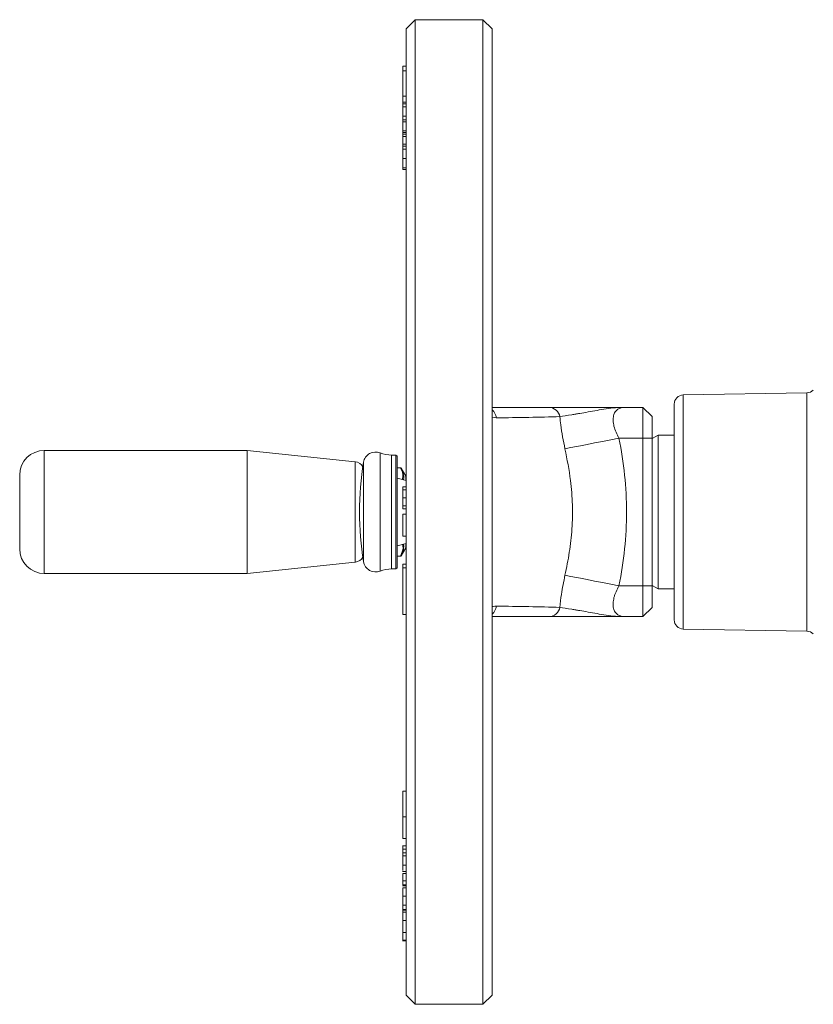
# Model space of a CAD drawing. Header units: millimetres. Extents: x 38 to 1003, y -143 to 975.
# Tile 1 of 28: x 38 to 167, y -118 to 42. Entities that reach past the tile are written whole.
import ezdxf

# ---------------------------------------------------------------- set-up
doc = ezdxf.new("R2010")
doc.units = ezdxf.units.MM

msp = doc.modelspace()

# ---------------------------------------------------------------- linework, layer by layer
at = {"color": 7, "linetype": 'Continuous', "lineweight": 15}
for p, q in [((102.07, 41.92), (100.57, 40.42)), ((113.07, 41.92), (102.07, 41.92)), ((102.07, 41.92), (102.07, -118.08)), ((114.57, 40.42), (113.07, 41.92)), ((113.07, -118.08), (113.07, 41.92)), ((100.57, -116.58), (100.57, 40.42)), ((114.57, 40.42), (114.57, -116.58)), ((100.07, 33.58), (100.07, 34.34)), ((100.07, 34.34), (100.57, 34.34)), ((100.07, 29.51), (100.07, 33.58)), ((100.07, 33.58), (100.57, 33.58)), ((100.07, 29.51), (100.57, 29.51)), ((100.07, 29.51), (100.07, 28.54)), ((100.07, 28.54), (100.57, 28.54)), ((100.07, 28.54), (100.07, 28.22)), ((100.07, 28.22), (100.57, 28.22)), ((100.07, 28.22), (100.07, 27.76)), ((100.07, 27.76), (100.57, 27.76)), ((100.07, 27.76), (100.07, 26.26)), ((100.07, 26.26), (100.57, 26.26)), ((100.07, 26.26), (100.07, 25.62)), ((100.07, 25.62), (100.07, 25.32)), ((100.07, 25.62), (100.57, 25.62)), ((100.07, 25.32), (100.57, 25.32)), ((100.07, 25.32), (100.07, 23.88)), ((100.07, 23.88), (100.57, 23.88)), ((100.07, 23.88), (100.07, 23.59)), ((100.07, 23.59), (100.57, 23.59)), ((100.07, 23.59), (100.07, 23.29)), ((100.07, 23.29), (100.57, 23.29)), ((100.07, 23.29), (100.07, 22.94)), ((100.07, 22.94), (100.57, 22.94)), ((100.07, 22.94), (100.07, 21.68)), ((100.07, 21.68), (100.57, 21.68)), ((100.07, 21.68), (100.07, 21.38)), ((100.07, 21.38), (100.57, 21.38)), ((100.07, 21.38), (100.07, 21.34)), ((100.07, 21.34), (100.07, 20.88)), ((100.07, 21.34), (100.57, 21.34)), ((100.07, 20.88), (100.57, 20.88)), ((100.07, 20.88), (100.07, 19.38)), ((100.07, 19.38), (100.57, 19.38)), ((100.07, 19.38), (100.07, 17.85)), ((100.07, 17.85), (100.57, 17.85)), ((100.07, 17.85), (100.07, 17.56)), ((100.07, 17.56), (100.57, 17.56)), ((165.75, -18.71), (145.64, -19.06)), ((144.17, -20.56), (144.17, -55.61)), ((126.65, -21.08), (126.65, -21.08)), ((136.2, -21.08), (139.07, -21.08)), ((139.07, -26.08), (139.07, -21.08)), ((140.57, -22.58), (139.07, -21.08)), ((140.57, -22.58), (140.57, -26.08)), ((141.57, -25.58), (140.57, -26.16)), ((144.17, -25.58), (141.57, -25.58)), ((141.57, -25.58), (141.57, -50.58)), ((139.07, -26.08), (135.19, -26.08)), ((139.07, -26.08), (140.57, -26.08)), ((139.07, -50.08), (139.07, -26.08)), ((140.57, -26.08), (140.57, -50.08)), ((74.74, -28.08), (41.77, -28.08)), ((92.33, -29.93), (74.74, -28.08)), ((74.74, -28.08), (74.74, -48.08)), ((98.91, -28.83), (98.23, -28.83)), ((99.11, -29.03), (98.91, -28.83)), ((98.91, -45.59), (98.91, -28.83)), ((99.11, -29.03), (99.11, -45.42)), ((99.67, -30.88), (99.11, -30.88)), ((99.67, -30.9), (99.67, -30.92)), ((100.55, -32.25), (99.8, -30.96)), ((37.77, -32.08), (37.77, -44.08)), ((100.57, -32.98), (99.11, -32.59)), ((100.07, -34), (100.57, -34)), ((100.07, -34.48), (100.57, -34.48)), ((100.07, -35.79), (100.57, -35.79)), ((100.07, -37.1), (100.57, -37.1)), ((100.07, -37.58), (100.57, -37.58)), ((100.07, -38.46), (100.07, -42.03)), ((100.07, -38.46), (100.57, -38.46)), ((99.11, -43.57), (100.57, -43.18)), ((100.07, -42.03), (100.57, -42.03)), ((99.8, -45.21), (100.55, -43.92)), ((74.74, -48.08), (92.33, -46.23)), ((98.91, -47.33), (98.91, -45.59)), ((99.11, -45.28), (99.67, -45.28)), ((99.11, -45.42), (99.11, -47.13)), ((99.67, -45.24), (99.67, -45.26)), ((98.23, -47.33), (98.91, -47.33)), ((98.91, -47.33), (99.11, -47.13)), ((100.07, -46.55), (100.57, -46.55)), ((100.07, -47.16), (100.07, -46.55)), ((100.07, -47.16), (100.57, -47.16)), ((100.07, -54.74), (100.07, -47.16)), ((41.77, -48.08), (74.74, -48.08)), ((135.19, -50.08), (139.07, -50.08)), ((139.07, -50.08), (140.57, -50.08)), ((139.07, -55.08), (139.07, -50.08)), ((140.57, -50.01), (141.57, -50.58)), ((140.57, -50.08), (140.57, -53.58)), ((141.57, -50.58), (144.17, -50.58)), ((139.07, -55.08), (140.57, -53.58)), ((100.07, -54.74), (100.57, -54.74)), ((126.65, -55.08), (126.65, -55.08)), ((139.07, -55.08), (136.2, -55.08)), ((145.64, -57.11), (165.75, -57.46)), ((100.07, -87.63), (100.07, -83.43)), ((100.07, -83.43), (100.57, -83.43)), ((100.07, -87.63), (100.57, -87.63)), ((100.07, -91.16), (100.07, -87.63)), ((100.07, -91.16), (100.57, -91.16)), ((100.57, -92.32), (100, -92.32)), ((100.07, -92.87), (100.57, -92.87)), ((100.07, -92.87), (100.07, -93.45)), ((100.07, -93.45), (100.07, -93.96)), ((100.07, -93.45), (100.57, -93.45)), ((100.07, -93.96), (100.57, -93.96)), ((100.07, -93.96), (100.07, -95.48)), ((100.07, -95.48), (100.57, -95.48)), ((100.07, -95.48), (100.07, -96.34)), ((100.57, -96.48), (100, -96.48)), ((100.07, -96.82), (100.57, -96.82)), ((100.57, -98.84), (100, -98.84)), ((100.07, -98.01), (100.57, -98.01)), ((100.07, -98.01), (100.07, -98.67)), ((100.07, -98.67), (100.57, -98.67)), ((100.07, -99.17), (100.57, -99.17)), ((100.07, -99.34), (100.07, -99.55)), ((100.07, -100.52), (100.57, -100.52)), ((100.07, -100.53), (100.07, -101.99)), ((100.07, -100.53), (100.57, -100.53)), ((100, -101.4), (100.07, -101.4)), ((100.07, -101.99), (100.57, -101.99)), ((100.07, -101.99), (100.07, -102.66)), ((100, -103.77), (100.07, -103.77)), ((100.07, -102.7), (100.57, -102.7)), ((100.07, -102.8), (100.57, -102.8)), ((100.07, -103.13), (100.57, -103.13)), ((100.07, -104.47), (100.57, -104.47)), ((100.07, -106.4), (100.57, -106.4)), ((100, -107.75), (100.57, -107.75)), ((100.07, -107.68), (100.57, -107.68)), ((100.57, -116.58), (102.07, -118.08)), ((113.07, -118.08), (114.57, -116.58)), ((102.07, -118.08), (113.07, -118.08))]:
    msp.add_line(p, q, dxfattribs=at)
at = {"color": 8, "linetype": 'Continuous', "lineweight": 15}
for p, q in [((145.64, -19.06), (145.64, -57.11)), ((165.75, -57.46), (165.75, -18.71)), ((115.25, -22.78), (114.57, -22.67)), ((41.77, -28.08), (41.77, -48.08)), ((96.38, -28.48), (96.38, -45.88)), ((92.33, -29.93), (92.33, -46.23)), ((93.66, -30.01), (93.66, -44.63)), ((98.23, -28.83), (98.23, -45.59)), ((99.11, -30.9), (99.67, -30.9)), ((99.67, -30.92), (99.11, -30.92)), ((99.67, -30.9), (99.67, -30.88)), ((99.8, -30.96), (99.8, -30.98)), ((100.55, -32.98), (100.55, -32.25)), ((100.55, -43.92), (100.55, -43.19)), ((93.66, -44.63), (93.66, -46.16)), ((96.38, -45.88), (96.38, -47.69)), ((98.23, -45.59), (98.23, -47.33)), ((99.11, -45.24), (99.67, -45.24)), ((99.67, -45.26), (99.11, -45.26)), ((99.67, -45.28), (99.67, -45.26)), ((99.8, -45.19), (99.8, -45.21))]:
    msp.add_line(p, q, dxfattribs=at)
at = {"color": 7, "linetype": 'Continuous', "lineweight": 15, "flags": 128}
for points in [[(135.19, -26.08), (133.84, -26.35), (132.51, -26.61), (131.23, -26.86), (130.03, -27.1), (128.92, -27.31), (127.94, -27.51), (127.1, -27.67), (126.41, -27.81)], [(135.19, -50.08), (133.84, -49.82), (132.51, -49.56), (131.23, -49.3), (130.03, -49.07), (128.92, -48.85), (127.94, -48.66), (127.1, -48.49), (126.41, -48.36)]]:
    msp.add_lwpolyline(points, dxfattribs=at)
at = {"color": 7, "linetype": 'Continuous', "lineweight": 15}
for centre, radius, start, end in [((145.67, -20.56), 1.5, 91, 180), ((165.72, -17.21), 1.5, 271, 315), ((123.76, -22.94), 1.86, 10.8447, 87.9445), ((41.77, -32.08), 4, 90, 180), ((95.64, -30.33), 2, 68.2132, 170.7084), ((98.23, -23.83), 5, 248.2132, 270), ((92.17, -31.52), 1.6, 30.0611, 84), ((143.01, -38.08), 50, 170.7084, 189.2916), ((99.67, -31.03), 0.15, 30, 90), ((99.67, -31.05), 0.15, 30.1114, 90.0276), ((99.69, -31.05), 0.13, 34.0803, 99.9428), ((100.42, -32.32), 0.15, 0, 30), ((41.77, -44.08), 4, 180, 270), ((100.42, -43.84), 0.15, 330, 0), ((92.17, -44.64), 1.6, 276, 329.9389), ((95.64, -45.83), 2, 189.2916, 291.7868), ((99.69, -45.12), 0.13, 260.0537, 325.9232), ((99.67, -45.11), 0.15, 269.9752, 329.8883), ((99.67, -45.13), 0.15, 270, 330), ((98.23, -52.33), 5, 90, 111.7868), ((123.76, -53.23), 1.86, 272.0555, 349.1553), ((145.67, -55.61), 1.5, 180, 269), ((165.72, -58.96), 1.5, 45, 89)]:
    msp.add_arc(centre, radius, start, end, dxfattribs=at)
at = {"color": 8, "linetype": 'Continuous', "lineweight": 15}
for centre, start, end in [((113.23, -23.03), 6.7805, 49.0367), ((113.23, -53.14), 310.9634, 353.2195)]:
    msp.add_arc(centre, 2.04, start, end, dxfattribs=at)
at = {"color": 7, "linetype": 'Continuous', "lineweight": 15}
for points, knots in [([(114.57, -21.08), (115.98, -21.08), (119.15, -21.08), (122.15, -21.08), (123.82, -21.08)], [0, 0, 0, 0, 0.443416, 1, 1, 1, 1]), ([(123.82, -21.08), (124.38, -21.08), (125.1, -21.08), (126.4, -21.08), (126.88, -21.08), (127.87, -21.08), (128.39, -21.08), (129.48, -21.08), (130.05, -21.08), (131.23, -21.08), (131.83, -21.08), (133.05, -21.08), (133.68, -21.08), (134.62, -21.08), (134.93, -21.08), (135.41, -21.08), (135.57, -21.08), (135.88, -21.08), (136.05, -21.08), (136.2, -21.08)], [0, 0, 0, 0, 0.25, 0.25, 0.375, 0.375, 0.5, 0.5, 0.625, 0.625, 0.75, 0.75, 0.875, 0.875, 0.9375, 0.9375, 0.96875, 0.96875, 1, 1, 1, 1]), ([(125.58, -22.59), (126.08, -22.5), (126.74, -22.4), (127.73, -22.24), (127.94, -22.21), (128.36, -22.14), (128.58, -22.11), (129.24, -21.99), (129.7, -21.91), (130.64, -21.74), (131.13, -21.65), (132.11, -21.48), (132.61, -21.39), (133.62, -21.25), (134.13, -21.19), (135.16, -21.1), (135.68, -21.08), (136.2, -21.08)], [0, 0, 0, 0, 0.25, 0.25, 0.3125, 0.3125, 0.375, 0.375, 0.5, 0.5, 0.625, 0.625, 0.75, 0.75, 0.875, 0.875, 1, 1, 1, 1]), ([(136.2, -21.08), (135.97, -21.08), (135.76, -21.11), (135.46, -21.18), (135.36, -21.21), (135.18, -21.29), (135.09, -21.33), (134.84, -21.5), (134.69, -21.64), (134.51, -21.9), (134.46, -21.99), (134.37, -22.2), (134.34, -22.31), (134.28, -22.55), (134.26, -22.68), (134.24, -22.95), (134.23, -23.09), (134.24, -23.38), (134.26, -23.53), (134.31, -23.84), (134.34, -24), (134.46, -24.48), (134.57, -24.81), (134.85, -25.46), (135.01, -25.77), (135.19, -26.08)], [0, 0, 0, 0, 0.125, 0.125, 0.1875, 0.1875, 0.25, 0.25, 0.375, 0.375, 0.4375, 0.4375, 0.5, 0.5, 0.5625, 0.5625, 0.625, 0.625, 0.6875, 0.6875, 0.75, 0.75, 0.875, 0.875, 1, 1, 1, 1]), ([(125.58, -22.59), (123.95, -22.64), (122.25, -22.68), (118.79, -22.74), (117.03, -22.76), (115.25, -22.78)], [0, 0, 0, 0, 0.5, 0.5, 1, 1, 1, 1]), ([(126.41, -27.81), (126.15, -26.5), (125.79, -24.72), (125.63, -23.04), (125.58, -22.59)], [0, 0, 0, 0, 0.732646, 1, 1, 1, 1]), ([(135.19, -26.08), (135.59, -28.08), (135.89, -30.08), (136.31, -34.08), (136.52, -38.08), (136.31, -42.08), (135.89, -46.08), (135.59, -48.08), (135.19, -50.08)], [0, 0, 0, 0, 0.25, 0.25, 0.5, 0.75, 0.75, 1, 1, 1, 1]), ([(126.41, -48.36), (126.66, -47.12), (127.18, -44.63), (127.6, -40.8), (127.67, -36.9), (127.35, -32.53), (126.75, -29.53), (126.41, -27.81)], [0, 0, 0, 0, 0.18323, 0.367534, 0.556169, 0.746646, 1, 1, 1, 1]), ([(99.95, -32.82), (100, -32.65), (100.2, -32.02), (99.9, -31.39), (99.67, -30.92)], [0, 0, 0, 0, 0.261507, 1, 1, 1, 1]), ([(99.8, -30.98), (99.98, -31.44), (100.19, -31.98), (100.21, -32.62), (100.17, -32.79), (100.15, -32.87)], [0, 0, 0, 0, 0.745327, 0.864123, 1, 1, 1, 1]), ([(100.07, -34), (100.07, -34), (100.07, -34.01), (100.07, -34.02), (100.07, -34.06), (100.07, -34.11), (100.07, -34.17), (100.07, -34.26), (100.07, -34.35), (100.07, -34.44), (100.07, -34.48)], [0.0000088, 0.0000088, 0.0000088, 0.0000088, 0.150683, 0.2922537, 0.4249619, 0.549327, 0.6672623, 0.7802815, 0.8908946, 1, 1, 1, 1]), ([(100.07, -34.48), (100.07, -34.52), (100.07, -34.6), (100.07, -34.74), (100.07, -34.88), (100.07, -35.04), (100.07, -35.21), (100.07, -35.39), (100.07, -35.59), (100.07, -35.72), (100.07, -35.79)], [0, 0, 0, 0, 0.117151, 0.232719, 0.349142, 0.466733, 0.588666, 0.717766, 0.85444, 1, 1, 1, 1]), ([(100.07, -35.79), (100.07, -35.86), (100.07, -36), (100.07, -36.2), (100.07, -36.38), (100.07, -36.55), (100.07, -36.71), (100.07, -36.85), (100.07, -36.99), (100.07, -37.06), (100.07, -37.1)], [0, 0, 0, 0, 0.148541, 0.288208, 0.41979, 0.543823, 0.662219, 0.776953, 0.888939, 1, 1, 1, 1]), ([(100.07, -37.1), (100.07, -37.14), (100.07, -37.22), (100.07, -37.32), (100.07, -37.41), (100.07, -37.47), (100.07, -37.52), (100.07, -37.55), (100.07, -37.57), (100.07, -37.58), (100.07, -37.58)], [0, 0, 0, 0, 0.1099085, 0.2200078, 0.3314717, 0.445843, 0.5674222, 0.6999833, 0.8437427, 0.9999912, 0.9999912, 0.9999912, 0.9999912]), ([(125.58, -53.58), (125.65, -52.88), (125.83, -51.18), (126.2, -49.4), (126.41, -48.36)], [0, 0, 0, 0, 0.411897, 1, 1, 1, 1]), ([(135.19, -50.08), (135.01, -50.39), (134.85, -50.71), (134.64, -51.19), (134.58, -51.35), (134.47, -51.68), (134.42, -51.84), (134.34, -52.16), (134.31, -52.31), (134.26, -52.62), (134.25, -52.78), (134.23, -53.21), (134.25, -53.48), (134.36, -53.97), (134.45, -54.18), (134.63, -54.44), (134.7, -54.52), (134.84, -54.66), (134.92, -54.72), (135.17, -54.88), (135.36, -54.96), (135.76, -55.06), (135.97, -55.08), (136.2, -55.08)], [0, 0, 0, 0, 0.125, 0.125, 0.1875, 0.1875, 0.25, 0.25, 0.3125, 0.3125, 0.375, 0.375, 0.5, 0.5, 0.625, 0.625, 0.6875, 0.6875, 0.75, 0.75, 0.875, 0.875, 1, 1, 1, 1]), ([(115.25, -53.38), (117.03, -53.4), (118.79, -53.43), (122.25, -53.49), (123.95, -53.53), (125.58, -53.58)], [0, 0, 0, 0, 0.5, 0.5, 1, 1, 1, 1]), ([(125.58, -53.58), (126.08, -53.66), (126.74, -53.76), (127.73, -53.92), (127.94, -53.96), (128.36, -54.03), (128.58, -54.06), (129.24, -54.17), (129.7, -54.25), (130.64, -54.42), (131.13, -54.51), (132.11, -54.69), (132.61, -54.77), (133.62, -54.92), (134.13, -54.98), (135.16, -55.06), (135.68, -55.08), (136.2, -55.08)], [0, 0, 0, 0, 0.25, 0.25, 0.3125, 0.3125, 0.375, 0.375, 0.5, 0.5, 0.625, 0.625, 0.75, 0.75, 0.875, 0.875, 1, 1, 1, 1]), ([(123.82, -55.08), (122.15, -55.08), (119.16, -55.08), (115.98, -55.08), (114.57, -55.08)], [0, 0, 0, 0, 0.556363, 1, 1, 1, 1]), ([(123.82, -55.08), (124.38, -55.08), (125.1, -55.08), (126.4, -55.08), (126.88, -55.08), (127.87, -55.08), (128.39, -55.08), (129.48, -55.08), (130.05, -55.08), (131.23, -55.08), (131.83, -55.08), (133.05, -55.08), (133.68, -55.08), (134.62, -55.08), (134.93, -55.08), (135.41, -55.08), (135.57, -55.08), (135.88, -55.08), (136.05, -55.08), (136.2, -55.08)], [0, 0, 0, 0, 0.25, 0.25, 0.375, 0.375, 0.5, 0.5, 0.625, 0.625, 0.75, 0.75, 0.875, 0.875, 0.9375, 0.9375, 0.96875, 0.96875, 1, 1, 1, 1]), ([(100.07, -92.32), (100.07, -92.36), (100.07, -92.43), (100.07, -92.73), (100.07, -92.87)], [0, 0, 0, 0, 0.5583717, 1, 1, 1, 1]), ([(100.07, -96.82), (100.07, -97.01), (100.07, -97.33), (100.07, -97.8), (100.07, -98.01)], [0, 0, 0, 0, 0.559654, 1, 1, 1, 1]), ([(100.07, -99.17), (100.07, -99.21), (100.07, -99.29), (100.07, -99.43), (100.07, -99.59), (100.07, -99.76), (100.07, -99.93), (100.07, -100.12), (100.07, -100.31), (100.07, -100.45), (100.07, -100.52)], [0, 0, 0, 0, 0.136831, 0.268434, 0.395826, 0.520524, 0.642591, 0.761821, 0.880939, 1, 1, 1, 1]), ([(100.07, -102.7), (100.07, -102.7), (100.07, -102.72), (100.07, -102.73), (100.07, -102.74), (100.07, -102.75), (100.07, -102.77), (100.07, -102.79), (100.07, -102.8)], [0, 0, 0, 0, 0.24437, 0.466397, 0.57864, 0.70431, 0.844726, 1, 1, 1, 1]), ([(100.07, -102.8), (100.07, -102.81), (100.07, -102.85), (100.07, -102.9), (100.07, -102.96), (100.07, -103.01), (100.07, -103.06), (100.07, -103.11), (100.07, -103.13)], [0, 0, 0, 0, 0.2236154, 0.4629704, 0.5884928, 0.7203619, 0.8567545, 0.99999, 0.99999, 0.99999, 0.99999]), ([(100.07, -103.13), (100.07, -103.32), (100.07, -103.66), (100.07, -104.22), (100.07, -104.47)], [0, 0, 0, 0, 0.5603891, 1, 1, 1, 1]), ([(100.07, -104.47), (100.07, -104.85), (100.07, -105.54), (100.07, -106.14), (100.07, -106.4)], [0, 0, 0, 0, 0.558011, 1, 1, 1, 1]), ([(100.07, -106.4), (100.07, -106.72), (100.07, -107.29), (100.07, -107.56), (100.07, -107.68)], [0, 0, 0, 0, 0.560406, 1, 1, 1, 1])]:
    msp.add_open_spline(points, degree=3, knots=knots, dxfattribs=at)
at = {"color": 8, "linetype": 'Continuous', "lineweight": 15}
for points, knots in [([(99.67, -45.24), (99.93, -44.69), (100.23, -44.05), (100.03, -43.42), (100, -43.33)], [0, 0, 0, 0, 0.871153, 1, 1, 1, 1]), ([(100.14, -43.3), (100.17, -43.37), (100.22, -43.52), (100.19, -43.97), (100.1, -44.53), (99.88, -45.01), (99.8, -45.19)], [0, 0, 0, 0, 0.1134516, 0.2322993, 0.7090459, 1, 1, 1, 1]), ([(114.57, -53.49), (114.63, -53.46), (114.86, -53.38), (115.09, -53.38), (115.25, -53.38)], [0, 0, 0, 0, 0.2653131, 1, 1, 1, 1])]:
    msp.add_open_spline(points, degree=3, knots=knots, dxfattribs=at)

doc.saveas('drawing.dxf')
